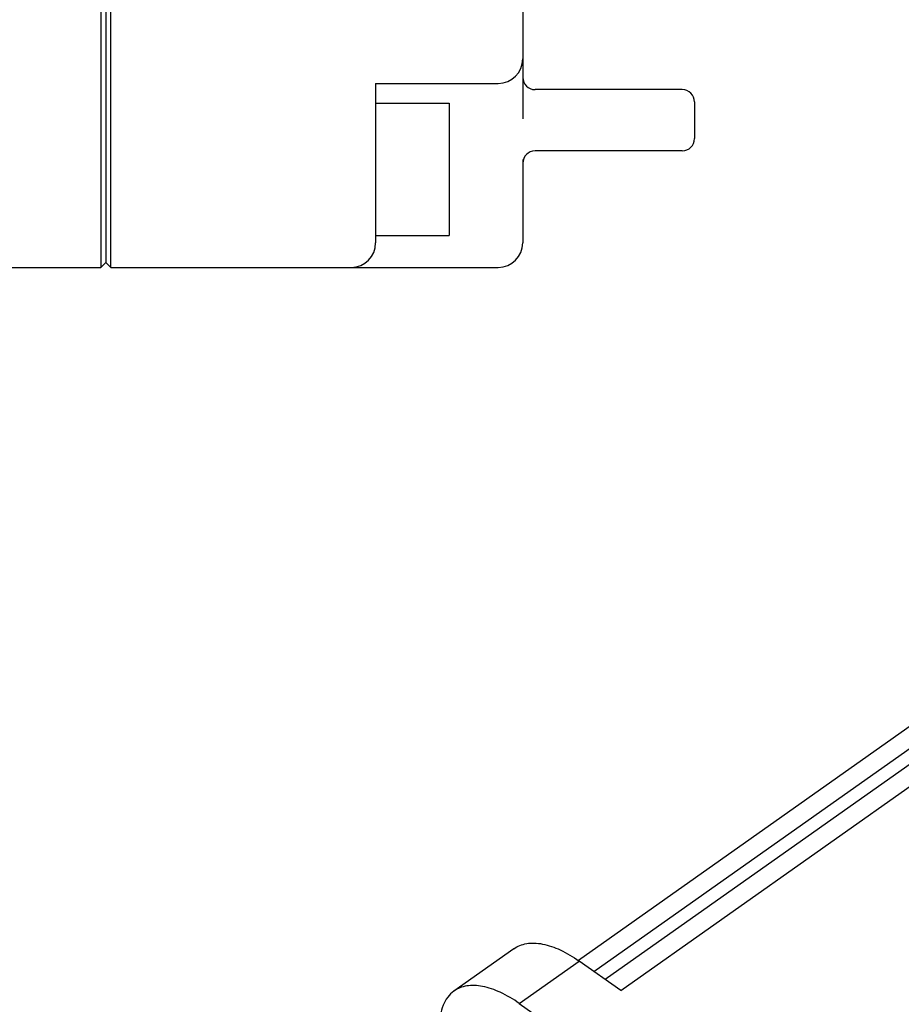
# Model space of a CAD drawing. Header units: millimetres. Extents: x 2650 to 3282, y 1607 to 2049.
# Tile 4 of 12: x 2868 to 2904, y 1657 to 1697. Entities that reach past the tile are written whole.
import ezdxf

# ---------------------------------------------------------------- set-up
doc = ezdxf.new("R2010")
doc.units = ezdxf.units.MM
doc.layers.add('_9568', color=7, linetype='Continuous')

msp = doc.modelspace()

# ---------------------------------------------------------------- linework, layer by layer
at = {"color": 7, "linetype": 'Continuous'}
for p, q in [((2871.636, 1766.852), (2871.636, 1686.852)), ((2871.836, 1766.652), (2871.836, 1687.052)), ((2872.036, 1686.852), (2872.036, 1766.852)), ((2888.836, 1760.79), (2888.836, 1692.913)), ((2882.836, 1694.352), (2887.836, 1694.352)), ((2882.836, 1694.352), (2882.836, 1687.852)), ((2895.336, 1694.102), (2889.336, 1694.102)), ((2882.836, 1693.552), (2885.836, 1693.552)), ((2885.836, 1693.552), (2885.836, 1688.152)), ((2895.836, 1693.602), (2895.836, 1692.102)), ((2895.336, 1691.602), (2889.336, 1691.602)), ((2888.836, 1691.246), (2888.836, 1687.852)), ((2882.836, 1688.152), (2885.836, 1688.152)), ((2817.336, 1686.852), (2871.636, 1686.852)), ((2871.836, 1687.052), (2871.636, 1686.852)), ((2871.836, 1687.052), (2872.036, 1686.852)), ((2872.036, 1686.852), (2887.836, 1686.852))]:
    msp.add_line(p, q, dxfattribs=at)
for centre, radius, start, end in [((2887.836, 1695.352), 1, 270, 360), ((2889.336, 1694.602), 0.5, 180, 270), ((2895.336, 1693.602), 0.5, 0, 90), ((2895.336, 1692.102), 0.5, 270, 360), ((2889.336, 1691.102), 0.5, 90, 180), ((2881.836, 1687.852), 1, 270, 360), ((2887.836, 1687.852), 1, 270, 360)]:
    msp.add_arc(centre, radius, start, end, dxfattribs=at)
at = {"layer": '_9568', "color": 7, "linetype": 'Continuous'}
for p, q in [((2911.926, 1671.757), (2892.198, 1657.807)), ((2892.831, 1657.36), (2912.924, 1671.568)), ((2908.193, 1670.663), (2891.102, 1658.579)), ((2891.737, 1658.133), (2909.19, 1670.474)), ((2888.473, 1659.064), (2886.029, 1657.336)), ((2888.69, 1656.832), (2891.134, 1658.56)), ((2892.831, 1657.36), (2891.134, 1658.56)), ((2888.69, 1656.832), (2903.895, 1646.08))]:
    msp.add_line(p, q, dxfattribs=at)
for points, knots in [([(2888.473, 1659.064), (2888.548, 1659.117), (2888.716, 1659.207), (2888.999, 1659.283), (2889.311, 1659.301), (2889.78, 1659.245), (2890.414, 1659.019), (2890.89, 1658.732), (2891.134, 1658.56)], [0, 0, 0, 0, 0.096352, 0.196652, 0.304212, 0.421375, 0.688428, 1, 1, 1, 1]), ([(2888.69, 1656.832), (2888.447, 1657.004), (2887.97, 1657.291), (2887.336, 1657.517), (2886.867, 1657.573), (2886.555, 1657.555), (2886.272, 1657.479), (2886.105, 1657.389), (2886.029, 1657.336)], [0, 0, 0, 0, 0.311572, 0.578625, 0.695788, 0.803348, 0.903648, 1, 1, 1, 1]), ([(2886.029, 1657.336), (2885.932, 1657.267), (2885.753, 1657.092), (2885.564, 1656.749), (2885.453, 1656.335), (2885.431, 1656.035), (2885.431, 1655.877)], [0, 0, 0, 0, 0.218617, 0.451677, 0.710191, 1, 1, 1, 1])]:
    msp.add_open_spline(points, degree=3, knots=knots, dxfattribs=at)

doc.saveas('drawing.dxf')
